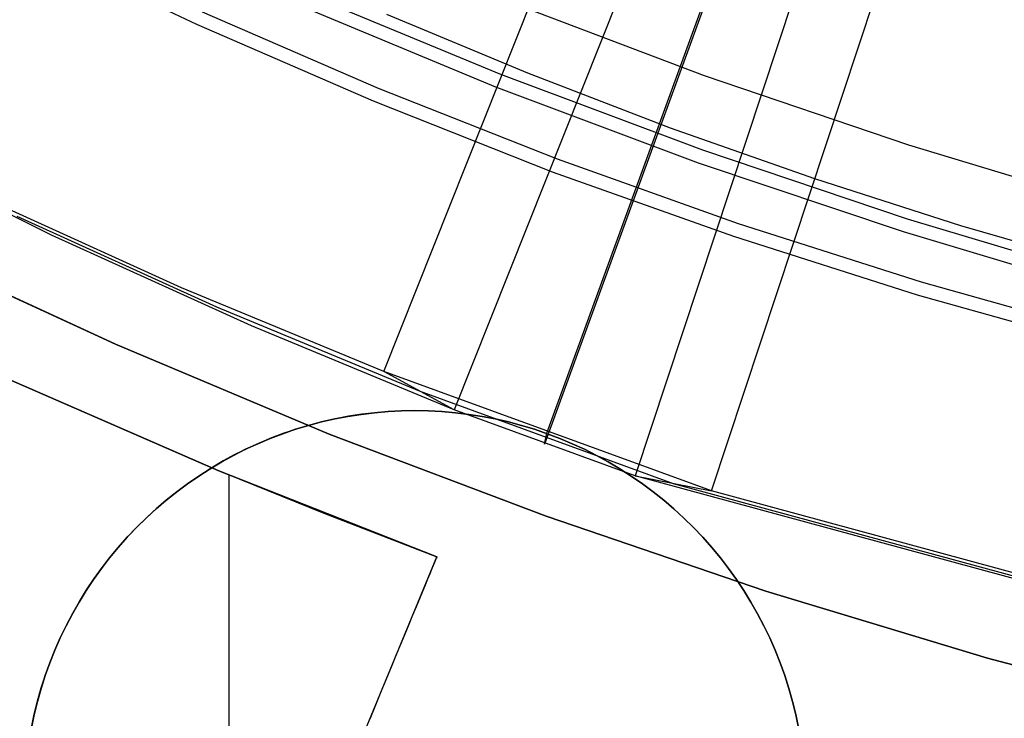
# Model space of a CAD drawing. Header units: millimetres. Extents: x 8926 to 10090, y -5004 to -3986.
# Tile 84 of 256: x 9497.84 to 9501, y -4374.38 to -4372.15. Entities that reach past the tile are written whole.
import ezdxf

# ---------------------------------------------------------------- set-up
doc = ezdxf.new("R2010")
doc.units = ezdxf.units.MM
for name, color, linetype in [('1', 7, 'Continuous'), ('COLOR EXT', 7, 'Continuous'), ('PLASTICO NEGRO', 7, 'Continuous')]:
    doc.layers.add(name, color=color, linetype=linetype)

msp = doc.modelspace()

# ---------------------------------------------------------------- linework, layer by layer
at = {"layer": '1', "color": 250, "true_color": 0x111111}
for p, q in [((9497.8535, -4371.898, 48.3312), (9498.4102, -4372.1624, 48.3312)), ((9499.3845, -4372.3232, 96.1312), (9498.7463, -4372.0589, 96.1312)), ((9499.3686, -4372.3635, 48.3312), (9498.7291, -4372.0986, 48.3312)), ((9500.0363, -4372.3273, 107.4778), (9499.3907, -4372.0824, 107.4778)), ((9500.0363, -4372.3273, 125.9405), (9499.3907, -4372.0824, 125.9405)), ((9498.4282, -4372.1226, 96.1312), (9498.9923, -4372.3675, 96.1312)), ((9499.471, -4372.3194, 144.4031), (9499.0195, -4372.1317, 144.4031)), ((9498.4102, -4372.1624, 48.3312), (9498.9756, -4372.4079, 48.3312)), ((9500.0313, -4372.5656, 96.1312), (9499.3845, -4372.3232, 96.1312)), ((9499.9279, -4372.4948, 144.4031), (9499.471, -4372.3194, 144.4031)), ((9500.69, -4372.5497, 107.4778), (9500.0363, -4372.3273, 107.4778)), ((9500.69, -4372.5497, 125.9405), (9500.0363, -4372.3273, 125.9405)), ((9500.0168, -4372.6064, 48.3312), (9499.3686, -4372.3635, 48.3312)), ((9498.9923, -4372.3675, 96.1312), (9499.5644, -4372.5932, 96.1312)), ((9498.9756, -4372.4079, 48.3312), (9499.5489, -4372.6341, 48.3312)), ((9500.39, -4372.6575, 144.4031), (9499.9279, -4372.4948, 144.4031)), ((9501.351, -4372.7494, 107.4778), (9500.69, -4372.5497, 107.4778)), ((9501.351, -4372.7494, 125.9405), (9500.69, -4372.5497, 125.9405)), ((9500.686, -4372.7857, 96.1312), (9500.0313, -4372.5656, 96.1312)), ((9499.5644, -4372.5932, 96.1312), (9500.1438, -4372.7995, 96.1312)), ((9500.6729, -4372.827, 48.3312), (9500.0168, -4372.6064, 48.3312)), ((9499.5489, -4372.6341, 48.3312), (9500.1296, -4372.8408, 48.3312)), ((9500.8573, -4372.8074, 144.4031), (9500.39, -4372.6575, 144.4031)), ((9500.1438, -4372.7995, 96.1312), (9500.7298, -4372.9861, 96.1312)), ((9501.3478, -4372.9834, 96.1312), (9500.686, -4372.7857, 96.1312)), ((9501.3361, -4373.0251, 48.3312), (9500.6729, -4372.827, 48.3312)), ((9501.3295, -4372.944, 144.4031), (9500.8573, -4372.8074, 144.4031)), ((9500.1296, -4372.8408, 48.3312), (9500.7168, -4373.0278, 48.3312)), ((9498.1511, -4373.1863, 48.3312), (9497.4769, -4372.8758, 48.3312)), ((9497.4769, -4372.8758, 96.1312), (9498.1511, -4373.1863, 96.1312)), ((9500.7298, -4372.9861, 96.1312), (9501.3218, -4373.1528, 96.1312)), ((9500.7168, -4373.0278, 48.3312), (9501.3101, -4373.1948, 48.3312)), ((9498.8356, -4373.4733, 48.3312), (9498.1511, -4373.1863, 48.3312)), ((9498.1511, -4373.1863, 96.1312), (9498.8356, -4373.4733, 96.1312)), ((9499.5295, -4373.7364, 48.3312), (9498.8356, -4373.4733, 48.3312)), ((9498.8356, -4373.4733, 96.1312), (9499.5295, -4373.7364, 96.1312)), ((9500.2322, -4373.9755, 48.3312), (9499.5295, -4373.7364, 48.3312)), ((9499.5295, -4373.7364, 96.1312), (9500.2322, -4373.9755, 96.1312)), ((9500.9426, -4374.1902, 48.3312), (9500.2322, -4373.9755, 48.3312)), ((9500.2322, -4373.9755, 96.1312), (9500.9426, -4374.1902, 96.1312)), ((9501.6601, -4374.3802, 48.3312), (9500.9426, -4374.1902, 48.3312)), ((9500.9426, -4374.1902, 96.1312), (9501.6601, -4374.3802, 96.1312))]:
    msp.add_line(p, q, dxfattribs=at)
at = {"layer": 'COLOR EXT', "color": 30, "true_color": 0xff8d00}
for p, q in [((9497.794, -4373.2917, 19.7621), (9498.4591, -4373.5811, 19.7621)), ((9498.4819, -4373.5906, 24.5621), (9497.794, -4373.2917, 24.5621)), ((9497.794, -4373.2917, 22.1621), (9498.4819, -4373.5906, 22.1621)), ((9499.0236, -4373.4014, 16.2621), (9498.9806, -4373.4051, 16.2621)), ((9498.9806, -4373.4051, 18.7621), (9499.0236, -4373.4014, 18.7621)), ((9499.0243, -4373.4013, 19.7621), (9498.9817, -4373.405, 19.7621)), ((9499.0667, -4373.3991, 16.2621), (9499.0236, -4373.4014, 16.2621)), ((9499.0236, -4373.4014, 18.7621), (9499.0667, -4373.3991, 18.7621)), ((9499.0671, -4373.3991, 19.7621), (9499.0243, -4373.4013, 19.7621)), ((9499.1098, -4373.3984, 16.2621), (9499.0667, -4373.3991, 16.2621)), ((9499.0667, -4373.3991, 18.7621), (9499.1098, -4373.3984, 18.7621)), ((9499.1098, -4373.3984, 19.7621), (9499.0671, -4373.3991, 19.7621)), ((9499.1098, -4373.3984, 19.7621), (9499.153, -4373.3991, 19.7621)), ((9499.1098, -4373.3984, 16.2621), (9499.1098, -4373.3984, 19.7621)), ((9499.153, -4373.3991, 16.2621), (9499.1098, -4373.3984, 16.2621)), ((9499.1098, -4373.3984, 18.0121), (9499.153, -4373.3991, 18.0121)), ((9499.153, -4373.3991, 19.7621), (9499.1961, -4373.4014, 19.7621)), ((9499.1961, -4373.4014, 16.2621), (9499.153, -4373.3991, 16.2621)), ((9499.153, -4373.3991, 18.0121), (9499.1961, -4373.4014, 18.0121)), ((9499.1961, -4373.4014, 19.7621), (9499.2391, -4373.4051, 19.7621)), ((9499.2391, -4373.4051, 16.2621), (9499.1961, -4373.4014, 16.2621)), ((9499.1961, -4373.4014, 18.0121), (9499.2391, -4373.4051, 18.0121)), ((9498.8107, -4373.4347, 16.2621), (9498.769, -4373.4458, 16.2621)), ((9498.769, -4373.4458, 18.7621), (9498.8107, -4373.4347, 18.7621)), ((9498.8132, -4373.4341, 19.7621), (9498.7719, -4373.4449, 19.7621)), ((9498.8528, -4373.4251, 16.2621), (9498.8107, -4373.4347, 16.2621)), ((9498.8107, -4373.4347, 18.7621), (9498.8528, -4373.4251, 18.7621)), ((9498.855, -4373.4246, 19.7621), (9498.8132, -4373.4341, 19.7621)), ((9498.8951, -4373.417, 16.2621), (9498.8528, -4373.4251, 16.2621)), ((9498.8528, -4373.4251, 18.7621), (9498.8951, -4373.417, 18.7621)), ((9498.897, -4373.4166, 19.7621), (9498.855, -4373.4246, 19.7621)), ((9498.9378, -4373.4103, 16.2621), (9498.8951, -4373.417, 16.2621)), ((9498.8951, -4373.417, 18.7621), (9498.9378, -4373.4103, 18.7621)), ((9498.9393, -4373.4101, 19.7621), (9498.897, -4373.4166, 19.7621)), ((9498.9806, -4373.4051, 16.2621), (9498.9378, -4373.4103, 16.2621)), ((9498.9378, -4373.4103, 18.7621), (9498.9806, -4373.4051, 18.7621)), ((9498.9817, -4373.405, 19.7621), (9498.9393, -4373.4101, 19.7621)), ((9499.2391, -4373.4051, 19.7621), (9499.2819, -4373.4103, 19.7621)), ((9499.2819, -4373.4103, 16.2621), (9499.2391, -4373.4051, 16.2621)), ((9499.2391, -4373.4051, 18.0121), (9499.2819, -4373.4103, 18.0121)), ((9499.2819, -4373.4103, 19.7621), (9499.3245, -4373.417, 19.7621)), ((9499.3245, -4373.417, 16.2621), (9499.2819, -4373.4103, 16.2621)), ((9499.2819, -4373.4103, 18.0121), (9499.3245, -4373.417, 18.0121)), ((9499.3245, -4373.417, 19.7621), (9499.3669, -4373.4251, 19.7621)), ((9499.3669, -4373.4251, 16.2621), (9499.3245, -4373.417, 16.2621)), ((9499.3245, -4373.417, 18.0121), (9499.3669, -4373.4251, 18.0121)), ((9499.3669, -4373.4251, 19.7621), (9499.409, -4373.4347, 19.7621)), ((9499.409, -4373.4347, 16.2621), (9499.3669, -4373.4251, 16.2621)), ((9499.3669, -4373.4251, 18.0121), (9499.409, -4373.4347, 18.0121)), ((9499.409, -4373.4347, 19.7621), (9499.4507, -4373.4458, 19.7621)), ((9499.4507, -4373.4458, 16.2621), (9499.409, -4373.4347, 16.2621)), ((9499.409, -4373.4347, 18.0121), (9499.4507, -4373.4458, 18.0121)), ((9498.7277, -4373.4582, 16.2621), (9498.6868, -4373.4721, 16.2621)), ((9498.6868, -4373.4721, 18.7621), (9498.7277, -4373.4582, 18.7621)), ((9498.7309, -4373.4572, 19.7621), (9498.6903, -4373.4709, 19.7621)), ((9498.769, -4373.4458, 16.2621), (9498.7277, -4373.4582, 16.2621)), ((9498.7277, -4373.4582, 18.7621), (9498.769, -4373.4458, 18.7621)), ((9498.7719, -4373.4449, 19.7621), (9498.7309, -4373.4572, 19.7621)), ((9499.4507, -4373.4458, 19.7621), (9499.492, -4373.4582, 19.7621)), ((9499.492, -4373.4582, 16.2621), (9499.4507, -4373.4458, 16.2621)), ((9499.4507, -4373.4458, 18.0121), (9499.492, -4373.4582, 18.0121)), ((9499.492, -4373.4582, 19.7621), (9499.5329, -4373.4721, 19.7621)), ((9499.5329, -4373.4721, 16.2621), (9499.492, -4373.4582, 16.2621)), ((9499.492, -4373.4582, 18.0121), (9499.5329, -4373.4721, 18.0121)), ((9498.6465, -4373.4874, 16.2621), (9498.6067, -4373.5041, 16.2621)), ((9498.6067, -4373.5041, 18.7621), (9498.6465, -4373.4874, 18.7621)), ((9498.6503, -4373.4859, 19.7621), (9498.6108, -4373.5023, 19.7621)), ((9498.6868, -4373.4721, 16.2621), (9498.6465, -4373.4874, 16.2621)), ((9498.6465, -4373.4874, 18.7621), (9498.6868, -4373.4721, 18.7621)), ((9498.6903, -4373.4709, 19.7621), (9498.6503, -4373.4859, 19.7621)), ((9499.5329, -4373.4721, 19.7621), (9499.5732, -4373.4874, 19.7621)), ((9499.5732, -4373.4874, 16.2621), (9499.5329, -4373.4721, 16.2621)), ((9499.5329, -4373.4721, 18.0121), (9499.5732, -4373.4874, 18.0121)), ((9499.5732, -4373.4874, 19.7621), (9499.613, -4373.5041, 19.7621)), ((9499.613, -4373.5041, 16.2621), (9499.5732, -4373.4874, 16.2621)), ((9499.5732, -4373.4874, 18.0121), (9499.613, -4373.5041, 18.0121)), ((9498.5675, -4373.5222, 16.2621), (9498.5289, -4373.5416, 16.2621)), ((9498.5289, -4373.5416, 18.7621), (9498.5675, -4373.5222, 18.7621)), ((9498.5719, -4373.5201, 19.7621), (9498.5336, -4373.5391, 19.7621)), ((9498.6067, -4373.5041, 16.2621), (9498.5675, -4373.5222, 16.2621)), ((9498.5675, -4373.5222, 18.7621), (9498.6067, -4373.5041, 18.7621)), ((9498.6108, -4373.5023, 19.7621), (9498.5719, -4373.5201, 19.7621)), ((9499.613, -4373.5041, 19.7621), (9499.6522, -4373.5222, 19.7621)), ((9499.6522, -4373.5222, 16.2621), (9499.613, -4373.5041, 16.2621)), ((9499.613, -4373.5041, 18.0121), (9499.6522, -4373.5222, 18.0121)), ((9499.6522, -4373.5222, 19.7621), (9499.6907, -4373.5416, 19.7621)), ((9499.6907, -4373.5416, 16.2621), (9499.6522, -4373.5222, 16.2621)), ((9499.6522, -4373.5222, 18.0121), (9499.6907, -4373.5416, 18.0121)), ((9498.496, -4373.5595, 19.7621), (9498.4591, -4373.5811, 19.7621)), ((9498.5289, -4373.5416, 16.2621), (9498.4911, -4373.5623, 16.2621)), ((9498.4911, -4373.5623, 18.7621), (9498.5289, -4373.5416, 18.7621)), ((9498.5336, -4373.5391, 19.7621), (9498.496, -4373.5595, 19.7621)), ((9499.6907, -4373.5416, 19.7621), (9499.7286, -4373.5623, 19.7621)), ((9499.7286, -4373.5623, 16.2621), (9499.6907, -4373.5416, 16.2621)), ((9499.6907, -4373.5416, 18.0121), (9499.7286, -4373.5623, 18.0121)), ((9498.454, -4373.5843, 16.2621), (9498.4176, -4373.6076, 16.2621)), ((9498.4176, -4373.6076, 18.7621), (9498.454, -4373.5843, 18.7621)), ((9498.4224, -4373.6044, 21.2621), (9498.4591, -4373.5811, 21.2621)), ((9498.4911, -4373.5623, 16.2621), (9498.454, -4373.5843, 16.2621)), ((9498.454, -4373.5843, 18.7621), (9498.4911, -4373.5623, 18.7621)), ((9498.4591, -4373.5811, 21.2621), (9498.8182, -4373.7266, 21.2621)), ((9498.4591, -4373.5811, 19.7621), (9498.4591, -4373.5811, 21.2621)), ((9499.1798, -4373.8657, 24.5621), (9498.4819, -4373.5906, 24.5621)), ((9498.4819, -4373.5906, 22.1621), (9499.1798, -4373.8657, 22.1621)), ((9498.4819, -4373.5906, 21.2621), (9498.4819, -4373.5906, 24.5621)), ((9499.7286, -4373.5623, 19.7621), (9499.7657, -4373.5843, 19.7621)), ((9499.7657, -4373.5843, 16.2621), (9499.7286, -4373.5623, 16.2621)), ((9499.7286, -4373.5623, 18.0121), (9499.7657, -4373.5843, 18.0121)), ((9499.7657, -4373.5843, 19.7621), (9499.8021, -4373.6076, 19.7621)), ((9499.8021, -4373.6076, 16.2621), (9499.7657, -4373.5843, 16.2621)), ((9499.7657, -4373.5843, 18.0121), (9499.8021, -4373.6076, 18.0121)), ((9498.4176, -4373.6076, 16.2621), (9498.3821, -4373.6321, 16.2621)), ((9498.3821, -4373.6321, 18.7621), (9498.4176, -4373.6076, 18.7621)), ((9498.3866, -4373.6288, 21.2621), (9498.4224, -4373.6044, 21.2621)), ((9498.514, -4373.6039, 21.2621), (9498.514, -4375.473, 21.2621)), ((9499.8021, -4373.6076, 19.7621), (9499.8376, -4373.6321, 19.7621)), ((9499.8376, -4373.6321, 16.2621), (9499.8021, -4373.6076, 16.2621)), ((9499.8021, -4373.6076, 18.0121), (9499.8376, -4373.6321, 18.0121)), ((9498.3177, -4373.6814, 21.2621), (9498.3517, -4373.6545, 21.2621)), ((9498.3821, -4373.6321, 16.2621), (9498.3475, -4373.6578, 16.2621)), ((9498.3475, -4373.6578, 18.7621), (9498.3821, -4373.6321, 18.7621)), ((9498.3517, -4373.6545, 21.2621), (9498.3866, -4373.6288, 21.2621)), ((9499.8376, -4373.6321, 19.7621), (9499.8722, -4373.6578, 19.7621)), ((9499.8722, -4373.6578, 16.2621), (9499.8376, -4373.6321, 16.2621)), ((9499.8376, -4373.6321, 18.0121), (9499.8722, -4373.6578, 18.0121)), ((9498.3137, -4373.6847, 16.2621), (9498.2809, -4373.7127, 16.2621)), ((9498.2809, -4373.7127, 18.7621), (9498.3137, -4373.6847, 18.7621)), ((9498.2846, -4373.7095, 21.2621), (9498.3177, -4373.6814, 21.2621)), ((9498.3475, -4373.6578, 16.2621), (9498.3137, -4373.6847, 16.2621)), ((9498.3137, -4373.6847, 18.7621), (9498.3475, -4373.6578, 18.7621)), ((9499.8722, -4373.6578, 19.7621), (9499.906, -4373.6847, 19.7621)), ((9499.906, -4373.6847, 16.2621), (9499.8722, -4373.6578, 16.2621)), ((9499.8722, -4373.6578, 18.0121), (9499.906, -4373.6847, 18.0121)), ((9499.906, -4373.6847, 19.7621), (9499.9387, -4373.7127, 19.7621)), ((9499.9387, -4373.7127, 16.2621), (9499.906, -4373.6847, 16.2621)), ((9499.906, -4373.6847, 18.0121), (9499.9387, -4373.7127, 18.0121)), ((9498.2809, -4373.7127, 16.2621), (9498.2491, -4373.7419, 16.2621)), ((9498.2491, -4373.7419, 18.7621), (9498.2809, -4373.7127, 18.7621)), ((9498.2526, -4373.7387, 21.2621), (9498.2846, -4373.7095, 21.2621)), ((9499.9387, -4373.7127, 19.7621), (9499.9705, -4373.7419, 19.7621)), ((9499.9705, -4373.7419, 16.2621), (9499.9387, -4373.7127, 16.2621)), ((9499.9387, -4373.7127, 18.0121), (9499.9705, -4373.7419, 18.0121)), ((9498.2491, -4373.7419, 16.2621), (9498.2184, -4373.7722, 16.2621)), ((9498.2184, -4373.7722, 18.7621), (9498.2491, -4373.7419, 18.7621)), ((9498.2215, -4373.769, 21.2621), (9498.2526, -4373.7387, 21.2621)), ((9498.8182, -4373.7266, 21.2621), (9499.1798, -4373.8657, 21.2621)), ((9499.9705, -4373.7419, 19.7621), (9500.0013, -4373.7722, 19.7621)), ((9500.0013, -4373.7722, 16.2621), (9499.9705, -4373.7419, 16.2621)), ((9499.9705, -4373.7419, 18.0121), (9500.0013, -4373.7722, 18.0121)), ((9498.2184, -4373.7722, 16.2621), (9498.1886, -4373.8035, 16.2621)), ((9498.1886, -4373.8035, 18.7621), (9498.2184, -4373.7722, 18.7621)), ((9498.1915, -4373.8003, 21.2621), (9498.2215, -4373.769, 21.2621)), ((9500.0013, -4373.7722, 19.7621), (9500.031, -4373.8035, 19.7621)), ((9500.031, -4373.8035, 16.2621), (9500.0013, -4373.7722, 16.2621)), ((9500.0013, -4373.7722, 18.0121), (9500.031, -4373.8035, 18.0121)), ((9498.1886, -4373.8035, 16.2621), (9498.16, -4373.8358, 16.2621)), ((9498.16, -4373.8358, 18.7621), (9498.1886, -4373.8035, 18.7621)), ((9498.1627, -4373.8327, 21.2621), (9498.1915, -4373.8003, 21.2621)), ((9500.031, -4373.8035, 19.7621), (9500.0596, -4373.8358, 19.7621)), ((9500.0596, -4373.8358, 16.2621), (9500.031, -4373.8035, 16.2621)), ((9500.031, -4373.8035, 18.0121), (9500.0596, -4373.8358, 18.0121)), ((9498.16, -4373.8358, 16.2621), (9498.1325, -4373.869, 16.2621)), ((9498.1325, -4373.869, 18.7621), (9498.16, -4373.8358, 18.7621)), ((9498.135, -4373.866, 21.2621), (9498.1627, -4373.8327, 21.2621)), ((9500.0596, -4373.8358, 19.7621), (9500.0871, -4373.869, 19.7621)), ((9500.0871, -4373.869, 16.2621), (9500.0596, -4373.8358, 16.2621)), ((9500.0596, -4373.8358, 18.0121), (9500.0871, -4373.869, 18.0121)), ((9495.0643, -4383.8014, 21.4121), (9499.1798, -4373.8657, 21.4121)), ((9498.1325, -4373.869, 16.2621), (9498.1062, -4373.9032, 16.2621)), ((9498.1062, -4373.9032, 18.7621), (9498.1325, -4373.869, 18.7621)), ((9498.1084, -4373.9003, 21.2621), (9498.135, -4373.866, 21.2621)), ((9498.423, -4375.6928, 21.2621), (9499.1798, -4373.8657, 21.2621)), ((9499.1756, -4373.8759, 24.7712), (9499.1723, -4373.8838, 24.8405)), ((9499.1779, -4373.8702, 24.7017), (9499.1756, -4373.8759, 24.7712)), ((9499.1793, -4373.8668, 24.6319), (9499.1779, -4373.8702, 24.7017)), ((9499.1798, -4373.8657, 24.5621), (9499.1793, -4373.8668, 24.6319)), ((9499.1798, -4373.8657, 21.2621), (9499.1798, -4373.8657, 24.5621)), ((9500.0871, -4373.869, 19.7621), (9500.1134, -4373.9032, 19.7621)), ((9500.1134, -4373.9032, 16.2621), (9500.0871, -4373.869, 16.2621)), ((9500.0871, -4373.869, 18.0121), (9500.1134, -4373.9032, 18.0121)), ((9498.1062, -4373.9032, 16.2621), (9498.0811, -4373.9383, 16.2621)), ((9498.0811, -4373.9383, 18.7621), (9498.1062, -4373.9032, 18.7621)), ((9498.0831, -4373.9355, 21.2621), (9498.1084, -4373.9003, 21.2621)), ((9499.163, -4373.9062, 24.978), (9499.157, -4373.9207, 25.0461)), ((9499.1681, -4373.8939, 24.9095), (9499.163, -4373.9062, 24.978)), ((9499.1723, -4373.8838, 24.8405), (9499.1681, -4373.8939, 24.9095)), ((9500.1134, -4373.9032, 19.7621), (9500.1386, -4373.9383, 19.7621)), ((9500.1386, -4373.9383, 16.2621), (9500.1134, -4373.9032, 16.2621)), ((9500.1134, -4373.9032, 18.0121), (9500.1386, -4373.9383, 18.0121)), ((9498.0811, -4373.9383, 16.2621), (9498.0572, -4373.9742, 16.2621)), ((9498.0572, -4373.9742, 18.7621), (9498.0811, -4373.9383, 18.7621)), ((9498.0589, -4373.9715, 21.2621), (9498.0831, -4373.9355, 21.2621)), ((9499.1501, -4373.9374, 25.1135), (9499.1422, -4373.9563, 25.1803)), ((9499.157, -4373.9207, 25.0461), (9499.1501, -4373.9374, 25.1135)), ((9500.1386, -4373.9383, 19.7621), (9500.1625, -4373.9742, 19.7621)), ((9500.1625, -4373.9742, 16.2621), (9500.1386, -4373.9383, 16.2621)), ((9500.1386, -4373.9383, 18.0121), (9500.1625, -4373.9742, 18.0121)), ((9499.1422, -4373.9563, 25.1803), (9499.1335, -4373.9773, 25.2463)), ((9498.0572, -4373.9742, 16.2621), (9498.0346, -4374.011, 16.2621)), ((9498.0346, -4374.011, 18.7621), (9498.0572, -4373.9742, 18.7621)), ((9498.0361, -4374.0084, 21.2621), (9498.0589, -4373.9715, 21.2621)), ((9499.124, -4374.0005, 25.3115), (9499.1135, -4374.0257, 25.3757)), ((9499.1335, -4373.9773, 25.2463), (9499.124, -4374.0005, 25.3115)), ((9500.1625, -4373.9742, 19.7621), (9500.1851, -4374.011, 19.7621)), ((9500.1851, -4374.011, 16.2621), (9500.1625, -4373.9742, 16.2621)), ((9500.1625, -4373.9742, 18.0121), (9500.1851, -4374.011, 18.0121)), ((9498.0346, -4374.011, 16.2621), (9498.0132, -4374.0485, 16.2621)), ((9498.0132, -4374.0485, 18.7621), (9498.0346, -4374.011, 18.7621)), ((9498.0145, -4374.046, 21.2621), (9498.0361, -4374.0084, 21.2621)), ((9499.1135, -4374.0257, 25.3757), (9499.1022, -4374.053, 25.439)), ((9500.1851, -4374.011, 19.7621), (9500.2065, -4374.0485, 19.7621)), ((9500.2065, -4374.0485, 16.2621), (9500.1851, -4374.011, 16.2621)), ((9500.1851, -4374.011, 18.0121), (9500.2065, -4374.0485, 18.0121)), ((9498.0132, -4374.0485, 16.2621), (9497.9932, -4374.0867, 16.2621)), ((9497.9932, -4374.0867, 18.7621), (9498.0132, -4374.0485, 18.7621)), ((9497.9943, -4374.0844, 21.2621), (9498.0145, -4374.046, 21.2621)), ((9499.1022, -4374.053, 25.439), (9499.0901, -4374.0823, 25.5012)), ((9500.2065, -4374.0485, 19.7621), (9500.2265, -4374.0867, 19.7621)), ((9500.2265, -4374.0867, 16.2621), (9500.2065, -4374.0485, 16.2621)), ((9500.2065, -4374.0485, 18.0121), (9500.2265, -4374.0867, 18.0121)), ((9497.9932, -4374.0867, 16.2621), (9497.9744, -4374.1256, 16.2621)), ((9497.9744, -4374.1256, 18.7621), (9497.9932, -4374.0867, 18.7621)), ((9497.9754, -4374.1234, 21.2621), (9497.9943, -4374.0844, 21.2621)), ((9499.0901, -4374.0823, 25.5012), (9499.0771, -4374.1136, 25.5623)), ((9500.2265, -4374.0867, 19.7621), (9500.2452, -4374.1256, 19.7621)), ((9500.2452, -4374.1256, 16.2621), (9500.2265, -4374.0867, 16.2621)), ((9500.2265, -4374.0867, 18.0121), (9500.2452, -4374.1256, 18.0121)), ((9497.9744, -4374.1256, 16.2621), (9497.9571, -4374.1651, 16.2621)), ((9497.9571, -4374.1651, 18.7621), (9497.9744, -4374.1256, 18.7621)), ((9497.9579, -4374.1631, 21.2621), (9497.9754, -4374.1234, 21.2621)), ((9499.0771, -4374.1136, 25.5623), (9499.0633, -4374.1468, 25.6221)), ((9500.2452, -4374.1256, 19.7621), (9500.2626, -4374.1651, 19.7621)), ((9500.2626, -4374.1651, 16.2621), (9500.2452, -4374.1256, 16.2621)), ((9500.2452, -4374.1256, 18.0121), (9500.2626, -4374.1651, 18.0121)), ((9499.0633, -4374.1468, 25.6221), (9499.0488, -4374.182, 25.6807)), ((9497.9571, -4374.1651, 16.2621), (9497.9411, -4374.2051, 16.2621)), ((9497.9411, -4374.2051, 18.7621), (9497.9571, -4374.1651, 18.7621)), ((9497.9417, -4374.2033, 21.2621), (9497.9579, -4374.1631, 21.2621)), ((9499.0488, -4374.182, 25.6807), (9499.0334, -4374.219, 25.7379)), ((9500.2626, -4374.1651, 19.7621), (9500.2786, -4374.2051, 19.7621)), ((9500.2786, -4374.2051, 16.2621), (9500.2626, -4374.1651, 16.2621)), ((9500.2626, -4374.1651, 18.0121), (9500.2786, -4374.2051, 18.0121)), ((9497.9411, -4374.2051, 16.2621), (9497.9265, -4374.2457, 16.2621)), ((9497.9265, -4374.2457, 18.7621), (9497.9411, -4374.2051, 18.7621)), ((9497.927, -4374.2441, 21.2621), (9497.9417, -4374.2033, 21.2621)), ((9499.0334, -4374.219, 25.7379), (9499.0174, -4374.2578, 25.7936)), ((9500.2786, -4374.2051, 19.7621), (9500.2932, -4374.2457, 19.7621)), ((9500.2932, -4374.2457, 16.2621), (9500.2786, -4374.2051, 16.2621)), ((9500.2786, -4374.2051, 18.0121), (9500.2932, -4374.2457, 18.0121)), ((9497.9265, -4374.2457, 16.2621), (9497.9133, -4374.2868, 16.2621)), ((9497.9133, -4374.2868, 18.7621), (9497.9265, -4374.2457, 18.7621)), ((9497.9137, -4374.2854, 21.2621), (9497.927, -4374.2441, 21.2621)), ((9500.2932, -4374.2457, 19.7621), (9500.3064, -4374.2868, 19.7621)), ((9500.3064, -4374.2868, 16.2621), (9500.2932, -4374.2457, 16.2621)), ((9500.2932, -4374.2457, 18.0121), (9500.3064, -4374.2868, 18.0121)), ((9497.9018, -4374.3271, 21.2621), (9497.9137, -4374.2854, 21.2621)), ((9499.0174, -4374.2578, 25.7936), (9499.0005, -4374.2984, 25.8479)), ((9497.9133, -4374.2868, 16.2621), (9497.9015, -4374.3283, 16.2621)), ((9497.9015, -4374.3283, 18.7621), (9497.9133, -4374.2868, 18.7621)), ((9499.0005, -4374.2984, 25.8479), (9498.983, -4374.3408, 25.9006)), ((9500.3064, -4374.2868, 19.7621), (9500.3182, -4374.3283, 19.7621)), ((9500.3182, -4374.3283, 16.2621), (9500.3064, -4374.2868, 16.2621)), ((9500.3064, -4374.2868, 18.0121), (9500.3182, -4374.3283, 18.0121)), ((9497.9015, -4374.3283, 16.2621), (9497.8912, -4374.3702, 16.2621)), ((9497.8912, -4374.3702, 18.7621), (9497.9015, -4374.3283, 18.7621)), ((9497.8914, -4374.3692, 21.2621), (9497.9018, -4374.3271, 21.2621)), ((9498.983, -4374.3408, 25.9006), (9498.9648, -4374.3848, 25.9516)), ((9500.3182, -4374.3283, 19.7621), (9500.3285, -4374.3702, 19.7621)), ((9500.3285, -4374.3702, 16.2621), (9500.3182, -4374.3283, 16.2621)), ((9500.3182, -4374.3283, 18.0121), (9500.3285, -4374.3702, 18.0121)), ((9497.8912, -4374.3702, 16.2621), (9497.8823, -4374.4125, 16.2621)), ((9497.8823, -4374.4125, 18.7621), (9497.8912, -4374.3702, 18.7621)), ((9497.8825, -4374.4116, 21.2621), (9497.8914, -4374.3692, 21.2621)), ((9500.3285, -4374.3702, 19.7621), (9500.3374, -4374.4125, 19.7621)), ((9500.3374, -4374.4125, 16.2621), (9500.3285, -4374.3702, 16.2621)), ((9500.3285, -4374.3702, 18.0121), (9500.3374, -4374.4125, 18.0121))]:
    msp.add_line(p, q, dxfattribs=at)
at = {"layer": 'PLASTICO NEGRO', "color": 254, "true_color": 0xcad1ee}
for p, q in [((9499.0104, -4373.2736, 31.5145), (9500.397, -4369.7902, 31.4366)), ((9500.6222, -4369.9129, 29.9586), (9499.2355, -4373.3962, 30.0365)), ((9499.5314, -4373.471, 31.5629), (9500.8149, -4369.9486, 31.4757)), ((9500.8073, -4369.9832, 29.9766), (9499.5238, -4373.5056, 30.0639)), ((9500.9937, -4370.0483, 29.9599), (9499.8146, -4373.6072, 30.0384)), ((9500.0584, -4373.6554, 31.5177), (9501.2375, -4370.0964, 31.4392)), ((9497.9465, -4372.837, 29.7954), (9497.3164, -4372.5258, 29.6757)), ((9498.363, -4373.0053, 31.394), (9497.7248, -4372.7158, 31.274)), ((9497.8357, -4372.7764, 30.5347), (9498.4747, -4373.0663, 30.6549)), ((9498.5864, -4373.1273, 29.9158), (9497.9465, -4372.837, 29.7954)), ((9499.0104, -4373.2736, 31.5145), (9498.363, -4373.0053, 31.394)), ((9498.4747, -4373.0663, 30.6549), (9499.1229, -4373.3349, 30.7755)), ((9499.2355, -4373.3962, 30.0365), (9498.5864, -4373.1273, 29.9158)), ((9500.0584, -4373.6554, 31.5177), (9499.0104, -4373.2736, 31.5145)), ((9499.2355, -4373.3962, 30.0365), (9499.0104, -4373.2736, 31.5145)), ((9499.1229, -4373.3349, 30.7755), (9499.9365, -4373.6313, 30.7781)), ((9499.8146, -4373.6072, 30.0384), (9499.2355, -4373.3962, 30.0365)), ((9499.5238, -4373.5056, 30.0639), (9499.5314, -4373.471, 31.5629)), ((9499.8146, -4373.6072, 30.0384), (9500.0584, -4373.6554, 31.5177)), ((9502.1977, -4374.2544, 29.6271), (9499.8146, -4373.6072, 30.0384)), ((9499.9365, -4373.6313, 30.7781), (9502.3182, -4374.2781, 30.367)), ((9502.4387, -4374.3018, 31.1068), (9500.0584, -4373.6554, 31.5177))]:
    msp.add_line(p, q, dxfattribs=at)

doc.saveas('drawing.dxf')
